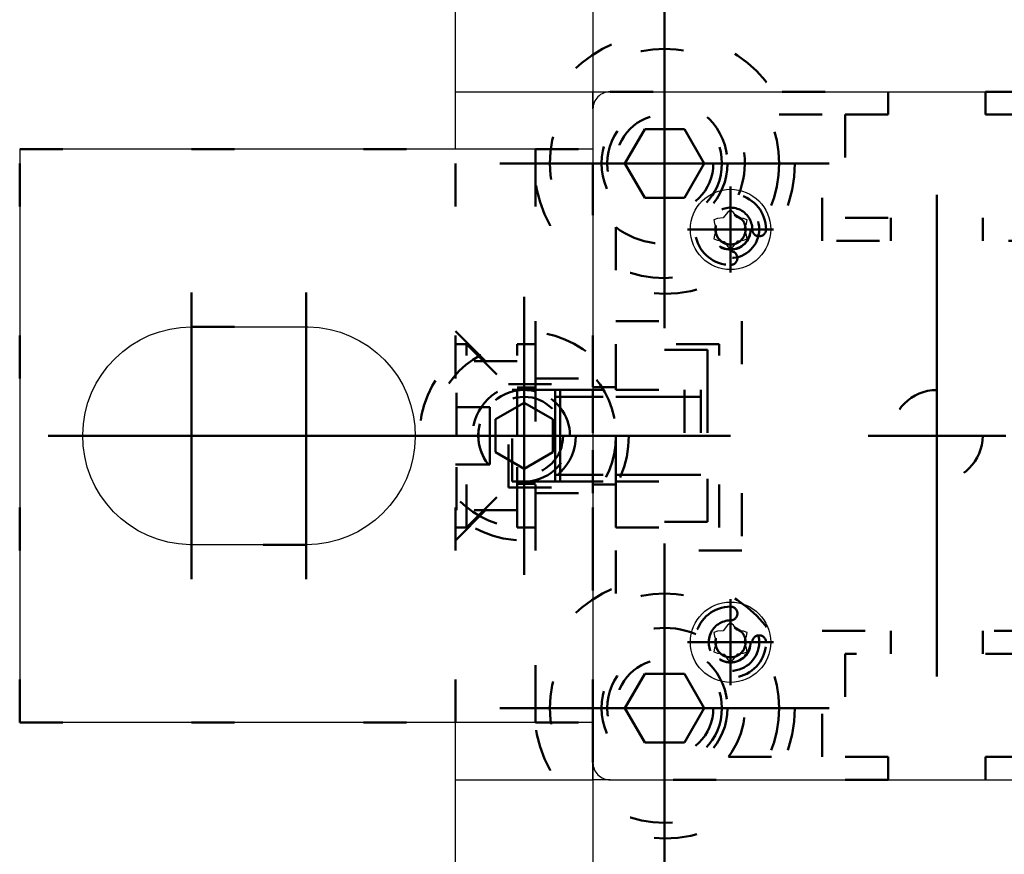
# Model space of a CAD drawing. Header units: millimetres. Extents: x 2 to 422, y -384 to -87.
# Tile 8 of 13: x 130 to 142, y -144 to -135. Entities that reach past the tile are written whole.
import ezdxf

# ---------------------------------------------------------------- set-up
doc = ezdxf.new("R2010")
doc.units = ezdxf.units.MM
doc.linetypes.add('DOT', pattern=[2, 0.5, -1.5])
doc.linetypes.add('STRICHPUNKT2', pattern=[18.5, 10, -4, 0.5, -4])
doc.layers.get('0').update_dxf_attribs({"linetype": 'CONTINUOUS'})
doc.layers.add('LE_ALL', color=7, linetype='CONTINUOUS', lineweight=50)

# ---------------------------------------------------------------- blocks, each defined once
blk = doc.blocks.new('Profiel 60x60_00131', base_point=(141.464, -142.116))
for p, q in [((136.931, -135.783), (136.931, -135.583)), ((136.931, -135.583), (137.131, -135.583)), ((144.731, -135.583), (144.931, -135.583)), ((144.931, -135.583), (144.931, -135.783)), ((136.931, -143.583), (136.931, -143.383)), ((144.931, -143.383), (144.931, -143.583)), ((137.131, -143.583), (136.931, -143.583)), ((144.931, -143.583), (144.731, -143.583))]:
    blk.add_line(p, q)
at = {"layer": 'LE_ALL', "color": 3, "linetype": 'DOT'}
for p, q in [((137.131, -135.583), (140.364, -135.583)), ((141.497, -135.583), (144.731, -135.583)), ((136.931, -139.016), (136.931, -135.783)), ((144.931, -135.783), (144.931, -139.016)), ((140.397, -137.316), (140.397, -137.049)), ((141.464, -137.316), (141.464, -137.049)), ((136.931, -143.383), (136.931, -140.149)), ((144.931, -140.149), (144.931, -143.383)), ((140.397, -142.116), (140.397, -141.849)), ((141.464, -142.116), (141.464, -141.849)), ((140.364, -143.583), (137.131, -143.583)), ((144.731, -143.583), (141.497, -143.583))]:
    blk.add_line(p, q, dxfattribs=at)
for points in [[(140.364, -135.583), (140.364, -135.849), (139.864, -135.849), (139.864, -137.049), (141.997, -137.049), (141.997, -135.849), (141.497, -135.849), (141.497, -135.583)], [(136.931, -140.149), (137.197, -140.149), (137.197, -140.649), (138.397, -140.649), (138.397, -138.516), (137.197, -138.516), (137.197, -139.016), (136.931, -139.016)], [(144.931, -139.016), (144.664, -139.016), (144.664, -138.516), (143.464, -138.516), (143.464, -140.649), (144.664, -140.649), (144.664, -140.149), (144.931, -140.149)], [(141.997, -142.116), (139.864, -142.116), (139.864, -143.316), (140.364, -143.316), (140.364, -143.583)], [(141.497, -143.583), (141.497, -143.316), (141.997, -143.316), (141.997, -142.116)]]:
    blk.add_lwpolyline(points, dxfattribs=at)
blk.add_lwpolyline([(139.597, -143.316), (139.597, -141.849), (142.264, -141.849), (142.264, -143.316), (143.356, -143.316, -0.269494), (143.238, -142.385, -0.349335), (142.917, -141.983, -1), (143.077, -141.983, 2.414214), (143.331, -141.729, -1), (143.331, -141.569, -0.349335), (143.733, -141.89, -0.269494), (144.664, -142.008), (144.664, -140.916), (143.197, -140.916), (143.197, -138.249), (144.664, -138.249), (144.664, -137.158, -0.269494), (143.733, -137.275, -0.349335), (143.331, -137.596, -1), (143.331, -137.436, 2.414214), (143.077, -137.183, -1), (142.917, -137.183, -0.349335), (143.238, -136.78, -0.269494), (143.356, -135.849), (142.264, -135.849), (142.264, -137.316), (139.597, -137.316), (139.597, -135.849), (138.506, -135.849, -0.269494), (138.623, -136.78, -0.349335), (138.944, -137.183, -1), (138.784, -137.183, 2.414214), (138.531, -137.436, -1), (138.531, -137.596, -0.349335), (138.128, -137.275, -0.269494), (137.197, -137.158), (137.197, -138.249), (138.664, -138.249), (138.664, -140.916), (137.197, -140.916), (137.197, -142.008, -0.269494), (138.128, -141.89, -0.349335), (138.531, -141.569, -1), (138.531, -141.729, 2.414214), (138.784, -141.983, -1), (138.944, -141.983, -0.349335), (138.623, -142.385, -0.269494), (138.506, -143.316)], format="xyb", close=True, dxfattribs=at)
for centre in [(137.764, -136.416), (144.097, -136.416), (137.764, -142.749), (144.097, -142.749)]:
    blk.add_circle(centre, 0.567, dxfattribs=at)
blk = doc.blocks.new('_00133', base_point=(140.931, -142.383))
at = {"layer": 'LE_ALL', "color": 1, "linetype": 'STRICHPUNKT2'}
blk.add_line((140.931, -142.383), (140.931, -136.783), dxfattribs=at)
blk = doc.blocks.new('_00132')
blk.add_blockref('_00133', (140.931, -142.383))
blk = doc.blocks.new('Profiel 60x60_00130')
for name, p in [('Profiel 60x60_00131', (141.464, -142.116)), ('_00132', (0, 0))]:
    blk.add_blockref(name, p)
blk = doc.blocks.new('Brede Strip 15x200_00136', base_point=(146.947, -132.916))
at = {"layer": 'LE_ALL', "color": 3, "linetype": 'DOT'}
for centre, radius in [((137.764, -136.416), 1.515), ((137.764, -136.416), 0.733), ((136.131, -139.583), 1.217), ((136.131, -139.583), 0.6), ((140.931, -139.583), 0.533), ((137.764, -142.749), 1.515), ((137.764, -142.749), 0.733)]:
    blk.add_circle(centre, radius, dxfattribs=at)
blk = doc.blocks.new('_00138', base_point=(130.931, -149.583))
at = {"layer": 'LE_ALL', "color": 1, "linetype": 'STRICHPUNKT2'}
for p, q in [((137.764, -136.416), (137.764, -134.501)), ((137.764, -136.416), (137.764, -135.283)), ((137.764, -136.416), (135.849, -136.416)), ((137.764, -136.416), (136.631, -136.416)), ((137.764, -136.416), (139.679, -136.416)), ((137.764, -136.416), (137.764, -138.331)), ((137.764, -136.416), (138.897, -136.416)), ((137.764, -136.416), (137.764, -137.549)), ((136.131, -139.583), (136.131, -137.966)), ((136.131, -139.583), (136.131, -138.583)), ((140.931, -139.583), (140.931, -138.783)), ((140.931, -139.583), (140.931, -138.783)), ((136.131, -139.583), (134.514, -139.583)), ((136.131, -139.583), (135.131, -139.583)), ((136.131, -139.583), (136.131, -141.199)), ((136.131, -139.583), (137.747, -139.583)), ((136.131, -139.583), (136.131, -140.583)), ((136.131, -139.583), (137.131, -139.583)), ((140.931, -139.583), (140.131, -139.583)), ((140.931, -139.583), (140.131, -139.583)), ((140.931, -139.583), (140.931, -140.383)), ((140.931, -139.583), (141.731, -139.583)), ((140.931, -139.583), (140.931, -140.383)), ((140.931, -139.583), (141.731, -139.583)), ((137.764, -142.749), (137.764, -140.834)), ((137.764, -142.749), (137.764, -141.616)), ((137.764, -142.749), (135.849, -142.749)), ((137.764, -142.749), (136.631, -142.749)), ((137.764, -142.749), (139.679, -142.749)), ((137.764, -142.749), (137.764, -144.665)), ((137.764, -142.749), (138.897, -142.749)), ((137.764, -142.749), (137.764, -143.883))]:
    blk.add_line(p, q, dxfattribs=at)
blk = doc.blocks.new('_00137')
blk.add_blockref('_00138', (130.931, -149.583))
blk = doc.blocks.new('Brede Strip 15x200_00135')
for name, p in [('Brede Strip 15x200_00136', (146.947, -132.916)), ('_00137', (0, 0))]:
    blk.add_blockref(name, p)
blk = doc.blocks.new('Verzonken kopbout (DIN 7991_ISO 10642)-M10x30_00170', base_point=(137.995, -143.149))
at = {"layer": 'LE_ALL', "color": 3, "linetype": 'DOT'}
blk.add_lwpolyline([(137.995, -143.149), (137.533, -143.149), (137.302, -142.749), (137.533, -142.349), (137.995, -142.349), (138.226, -142.749)], close=True, dxfattribs=at)
for radius in [1.333, 0.667, 0.567]:
    blk.add_circle((137.764, -142.749), radius, dxfattribs=at)
blk = doc.blocks.new('Verzonken kopbout (DIN 7991_ISO 10642)-M10x30_00169')
blk.add_blockref('Verzonken kopbout (DIN 7991_ISO 10642)-M10x30_00170', (137.995, -143.149))
blk = doc.blocks.new('Verzonken kopbout (DIN 7991_ISO 10642)-M10x30_00172', base_point=(144.328, -136.816))
at = {"layer": 'LE_ALL', "color": 3, "linetype": 'DOT'}
blk.add_lwpolyline([(144.328, -136.816), (143.866, -136.816), (143.635, -136.416), (143.866, -136.016), (144.328, -136.016), (144.559, -136.416)], close=True, dxfattribs=at)
for radius in [1.333, 0.667, 0.567]:
    blk.add_circle((144.097, -136.416), radius, dxfattribs=at)
blk = doc.blocks.new('Verzonken kopbout (DIN 7991_ISO 10642)-M10x30_00171')
blk.add_blockref('Verzonken kopbout (DIN 7991_ISO 10642)-M10x30_00172', (144.328, -136.816))
blk = doc.blocks.new('Verzonken kopbout (DIN 7991_ISO 10642)-M10x30_00174', base_point=(137.995, -136.816))
at = {"layer": 'LE_ALL', "color": 3, "linetype": 'DOT'}
blk.add_lwpolyline([(137.995, -136.816), (137.533, -136.816), (137.302, -136.416), (137.533, -136.016), (137.995, -136.016), (138.226, -136.416)], close=True, dxfattribs=at)
for radius in [1.333, 0.667, 0.567]:
    blk.add_circle((137.764, -136.416), radius, dxfattribs=at)
blk = doc.blocks.new('Verzonken kopbout (DIN 7991_ISO 10642)-M10x30_00173')
blk.add_blockref('Verzonken kopbout (DIN 7991_ISO 10642)-M10x30_00174', (137.995, -136.816))
blk = doc.blocks.new('Verzonken kopbout (DIN 7991_ISO 10642)-M10x30_00176', base_point=(144.328, -143.149))
at = {"layer": 'LE_ALL', "color": 3, "linetype": 'DOT'}
blk.add_lwpolyline([(144.328, -143.149), (143.866, -143.149), (143.635, -142.749), (143.866, -142.349), (144.328, -142.349), (144.559, -142.749)], close=True, dxfattribs=at)
for radius in [1.333, 0.667, 0.567]:
    blk.add_circle((144.097, -142.749), radius, dxfattribs=at)
blk = doc.blocks.new('Verzonken kopbout (DIN 7991_ISO 10642)-M10x30_00175')
blk.add_blockref('Verzonken kopbout (DIN 7991_ISO 10642)-M10x30_00176', (144.328, -143.149))
blk = doc.blocks.new('Montage voetplaat_00168')
for name in ['Verzonken kopbout (DIN 7991_ISO 10642)-M10x30_00173', 'Verzonken kopbout (DIN 7991_ISO 10642)-M10x30_00171', 'Verzonken kopbout (DIN 7991_ISO 10642)-M10x30_00169', 'Verzonken kopbout (DIN 7991_ISO 10642)-M10x30_00175']:
    blk.add_blockref(name, (0, 0))
blk = doc.blocks.new('Voetplaat + montage_00134')
for name in ['Brede Strip 15x200_00135', 'Montage voetplaat_00168']:
    blk.add_blockref(name, (0, 0))
blk = doc.blocks.new('Plaatwerk D_ 12_00179', base_point=(135.947, -140.183))
for p, q in [((135.331, -135.583), (135.331, -128.916)), ((135.331, -135.583), (136.931, -135.583)), ((135.331, -136.249), (135.331, -135.583)), ((136.931, -140.116), (136.931, -143.583)), ((135.331, -143.583), (136.931, -143.583)), ((135.331, -150.249), (135.331, -143.583)), ((136.931, -143.583), (136.931, -150.249))]:
    blk.add_line(p, q)
for points in [[(135.331, -128.916), (136.931, -128.916), (136.931, -135.583)], [(136.931, -135.583), (136.931, -139.049)], [(135.331, -143.583), (135.331, -142.916)]]:
    blk.add_lwpolyline(points)
at = {"layer": 'LE_ALL', "color": 3, "linetype": 'DOT'}
for p, q in [((135.331, -142.916), (135.331, -136.249)), ((135.947, -140.183), (135.947, -138.983)), ((136.931, -139.049), (136.931, -140.116)), ((135.331, -140.799), (135.947, -140.183)), ((135.947, -140.183), (136.931, -140.183))]:
    blk.add_line(p, q, dxfattribs=at)
blk.add_lwpolyline([(135.331, -138.366), (135.947, -138.983), (136.931, -138.983)], dxfattribs=at)
blk.add_circle((136.131, -139.583), 0.453, dxfattribs=at)
for start, end in [(0, 74.9299), (164.9299, 0)]:
    blk.add_arc((136.131, -139.583), 0.533, start, end, dxfattribs=at)
blk = doc.blocks.new('_00181', base_point=(134.931, -139.583))
at = {"layer": 'LE_ALL', "color": 1, "linetype": 'STRICHPUNKT2'}
for p, q in [((136.131, -132.916), (136.131, -132.116)), ((136.131, -132.916), (135.331, -132.916)), ((136.131, -132.916), (136.131, -133.716)), ((136.131, -132.916), (136.931, -132.916)), ((136.131, -139.583), (136.131, -138.783)), ((134.931, -139.583), (137.331, -139.583)), ((136.131, -139.583), (135.331, -139.583)), ((136.131, -139.583), (136.931, -139.583)), ((136.131, -139.583), (136.131, -140.383)), ((136.131, -146.249), (136.131, -145.449)), ((136.131, -146.249), (135.331, -146.249)), ((136.131, -146.249), (136.931, -146.249)), ((136.131, -146.249), (136.131, -147.049))]:
    blk.add_line(p, q, dxfattribs=at)
blk = doc.blocks.new('_00180')
blk.add_blockref('_00181', (134.931, -139.583))
blk = doc.blocks.new('DIN 76-M8_00183', base_point=(136.269, -132.401))
at = {"layer": 'LE_ALL', "color": 3, "linetype": 'DOT'}
for points in [[(136.269, -132.401, -0.876436), (136.131, -133.449, -0.493526), (135.616, -132.777)], [(136.269, -139.068, -0.876436), (136.131, -140.116, -0.493526), (135.616, -139.444)], [(136.269, -145.734, -0.876436), (136.131, -146.783, -0.493526), (135.616, -146.111)]]:
    blk.add_lwpolyline(points, format="xyb", dxfattribs=at)
blk = doc.blocks.new('DIN 76-M8_00182')
blk.add_blockref('DIN 76-M8_00183', (136.269, -132.401))
blk = doc.blocks.new('Plaatwerk D_ 12_00178')
for name, p in [('Plaatwerk D_ 12_00179', (135.947, -140.183)), ('_00180', (0, 0)), ('DIN 76-M8_00182', (0, 0))]:
    blk.add_blockref(name, p)
blk = doc.blocks.new('Verzonken kopbout (DIN 7991_ISO 10642)-M8x25_00192', base_point=(136.464, -146.057))
at = {"layer": 'LE_ALL', "color": 3, "linetype": 'DOT'}
blk.add_lwpolyline([(136.464, -146.057), (136.464, -146.442), (136.131, -146.634), (135.797, -146.442), (135.797, -146.057), (136.131, -145.864)], close=True, dxfattribs=at)
blk.add_circle((136.131, -146.249), 1.067, dxfattribs=at)
blk.add_arc((136.131, -146.249), 0.533, 74.9299, 164.9299, dxfattribs=at)
blk = doc.blocks.new('Verzonken kopbout (DIN 7991_ISO 10642)-M8x25_00191')
blk.add_blockref('Verzonken kopbout (DIN 7991_ISO 10642)-M8x25_00192', (136.464, -146.057))
blk = doc.blocks.new('Verzonken kopbout (DIN 7991_ISO 10642)-M8x25_00194', base_point=(136.464, -139.39))
at = {"layer": 'LE_ALL', "color": 3, "linetype": 'DOT'}
blk.add_lwpolyline([(136.464, -139.39), (136.464, -139.775), (136.131, -139.968), (135.797, -139.775), (135.797, -139.39), (136.131, -139.198)], close=True, dxfattribs=at)
blk.add_circle((136.131, -139.583), 1.067, dxfattribs=at)
blk.add_arc((136.131, -139.583), 0.533, 74.9299, 164.9299, dxfattribs=at)
blk = doc.blocks.new('Verzonken kopbout (DIN 7991_ISO 10642)-M8x25_00193')
blk.add_blockref('Verzonken kopbout (DIN 7991_ISO 10642)-M8x25_00194', (136.464, -139.39))
blk = doc.blocks.new('Verzonken kopbout (DIN 7991_ISO 10642)-M8x25_00196', base_point=(136.464, -132.724))
at = {"layer": 'LE_ALL', "color": 3, "linetype": 'DOT'}
blk.add_lwpolyline([(136.464, -132.724), (136.464, -133.108), (136.131, -133.301), (135.797, -133.108), (135.797, -132.724), (136.131, -132.531)], close=True, dxfattribs=at)
blk.add_circle((136.131, -132.916), 1.067, dxfattribs=at)
blk.add_arc((136.131, -132.916), 0.533, 74.9299, 164.9299, dxfattribs=at)
blk = doc.blocks.new('Verzonken kopbout (DIN 7991_ISO 10642)-M8x25_00195')
blk.add_blockref('Verzonken kopbout (DIN 7991_ISO 10642)-M8x25_00196', (136.464, -132.724))
blk = doc.blocks.new('Montage_00190')
for name in ['Verzonken kopbout (DIN 7991_ISO 10642)-M8x25_00195', 'Verzonken kopbout (DIN 7991_ISO 10642)-M8x25_00193', 'Verzonken kopbout (DIN 7991_ISO 10642)-M8x25_00191']:
    blk.add_blockref(name, (0, 0))
blk = doc.blocks.new('1011 Moerblok M8_00206', base_point=(137.197, -140.116))
at = {"layer": 'LE_ALL', "color": 3, "linetype": 'DOT'}
for p, q in [((138.264, -138.583), (137.197, -138.583)), ((137.197, -139.049), (137.197, -138.583)), ((137.197, -140.116), (138.264, -140.116)), ((137.197, -140.583), (137.197, -140.116)), ((138.264, -140.583), (138.264, -140.116)), ((138.264, -140.583), (137.197, -140.583))]:
    blk.add_line(p, q, dxfattribs=at)
blk.add_lwpolyline([(137.197, -139.049), (138.264, -139.049), (138.264, -138.583)], dxfattribs=at)
blk = doc.blocks.new('DIN 13-M8_00208', base_point=(137.197, -139.129))
at = {"layer": 'LE_ALL', "color": 3, "linetype": 'DOT'}
for p, q in [((137.197, -139.049), (138.264, -139.049)), ((137.197, -139.129), (138.264, -139.129)), ((137.197, -140.036), (138.264, -140.036)), ((137.197, -140.116), (138.264, -140.116))]:
    blk.add_line(p, q, dxfattribs=at)
blk = doc.blocks.new('DIN 13-M8_00207')
blk.add_blockref('DIN 13-M8_00208', (137.197, -139.129))
blk = doc.blocks.new('_00210', base_point=(136.931, -139.583))
at = {"layer": 'LE_ALL', "color": 1, "linetype": 'STRICHPUNKT2'}
blk.add_line((136.931, -139.583), (138.531, -139.583), dxfattribs=at)
blk = doc.blocks.new('_00209')
blk.add_blockref('_00210', (136.931, -139.583))
blk = doc.blocks.new('1011 Moerblok M8_00205')
for name, p in [('1011 Moerblok M8_00206', (137.197, -140.116)), ('DIN 13-M8_00207', (0, 0)), ('_00209', (0, 0))]:
    blk.add_blockref(name, p)
blk = doc.blocks.new('Verzonken kopbout (DIN 7991_ISO 10642)-M8x20_00212', base_point=(136.492, -140.036))
at = {"layer": 'LE_ALL', "color": 3, "linetype": 'DOT'}
for p, q in [((135.459, -138.516), (135.331, -138.516)), ((135.992, -140.116), (135.992, -139.049)), ((136.492, -139.049), (135.992, -139.049)), ((136.492, -140.036), (136.492, -139.129)), ((137.997, -139.129), (136.492, -139.129)), ((135.731, -139.249), (135.331, -139.249)), ((135.731, -139.583), (135.331, -139.583)), ((135.731, -139.916), (135.331, -139.916)), ((137.997, -140.036), (136.492, -140.036)), ((135.459, -140.649), (135.992, -140.116)), ((135.459, -140.649), (135.331, -140.649))]:
    blk.add_line(p, q, dxfattribs=at)
for points in [[(135.459, -140.649), (135.459, -138.516), (135.992, -139.049)], [(136.492, -139.049), (136.492, -140.116), (135.992, -140.116)], [(135.731, -139.916), (135.731, -139.583), (135.731, -139.249)]]:
    blk.add_lwpolyline(points, dxfattribs=at)
blk = doc.blocks.new('GEWINDE_00214', base_point=(136.492, -140.036))
at = {"layer": 'LE_ALL', "color": 3, "linetype": 'DOT'}
for p, q in [((136.492, -139.129), (137.997, -139.129)), ((137.997, -139.049), (137.997, -140.116)), ((136.492, -140.036), (137.997, -140.036)), ((136.492, -140.116), (137.997, -140.116))]:
    blk.add_line(p, q, dxfattribs=at)
blk.add_lwpolyline([(136.492, -140.116), (136.492, -139.049), (137.997, -139.049)], dxfattribs=at)
blk = doc.blocks.new('GEWINDE_00213')
blk.add_blockref('GEWINDE_00214', (136.492, -140.036))
blk = doc.blocks.new('Verzonken kopbout (DIN 7991_ISO 10642)-M8x20_00211')
for name, p in [('Verzonken kopbout (DIN 7991_ISO 10642)-M8x20_00212', (136.492, -140.036)), ('GEWINDE_00213', (0, 0))]:
    blk.add_blockref(name, p)
blk = doc.blocks.new('Montage baluster_00204')
for name in ['Verzonken kopbout (DIN 7991_ISO 10642)-M8x20_00211', '1011 Moerblok M8_00205']:
    blk.add_blockref(name, (0, 0))
blk = doc.blocks.new('Schoren + montage_00177')
for name in ['Plaatwerk D_ 12_00178', 'Montage_00190', 'Montage baluster_00204']:
    blk.add_blockref(name, (0, 0))
blk = doc.blocks.new('Plaatwerk D_ 2_00228', base_point=(143.664, -137.183))
for p, q in [((137.131, -135.583), (144.731, -135.583)), ((144.931, -135.783), (144.931, -143.383))]:
    blk.add_line(p, q)
for points in [[(137.131, -135.583, 0.414214), (136.931, -135.783), (136.931, -143.383, 0.414214), (137.131, -143.583)], [(137.131, -143.583), (144.731, -143.583, 0.414214), (144.931, -143.383)]]:
    blk.add_lwpolyline(points, format="xyb")
blk.add_arc((144.731, -135.783), 0.2, 0, 90)
at = {"layer": 'LE_ALL', "color": 3, "linetype": 'DOT'}
for centre in [(138.531, -137.183), (143.331, -137.183), (138.531, -141.983), (143.331, -141.983)]:
    blk.add_circle(centre, 0.333, dxfattribs=at)
blk = doc.blocks.new('_00230', base_point=(138.531, -141.983))
at = {"layer": 'LE_ALL', "color": 1, "linetype": 'STRICHPUNKT2'}
for p, q in [((138.531, -137.183), (138.531, -136.683)), ((138.531, -137.183), (138.531, -136.683)), ((143.331, -137.183), (143.331, -136.683)), ((143.331, -137.183), (143.331, -136.683)), ((138.531, -137.183), (138.031, -137.183)), ((138.531, -137.183), (138.031, -137.183)), ((138.531, -137.183), (138.531, -137.683)), ((138.531, -137.183), (139.031, -137.183)), ((138.531, -137.183), (138.531, -137.683)), ((138.531, -137.183), (139.031, -137.183)), ((143.331, -137.183), (142.831, -137.183)), ((143.331, -137.183), (142.831, -137.183)), ((143.331, -137.183), (143.331, -137.683)), ((143.331, -137.183), (143.831, -137.183)), ((143.331, -137.183), (143.331, -137.683)), ((143.331, -137.183), (143.831, -137.183)), ((138.531, -141.983), (138.531, -141.483)), ((138.531, -141.983), (138.531, -141.483)), ((143.331, -141.983), (143.331, -141.483)), ((143.331, -141.983), (143.331, -141.483)), ((138.531, -141.983), (138.031, -141.983)), ((138.531, -141.983), (138.031, -141.983)), ((138.531, -141.983), (138.531, -142.483)), ((138.531, -141.983), (139.031, -141.983)), ((138.531, -141.983), (138.531, -142.483)), ((138.531, -141.983), (139.031, -141.983)), ((143.331, -141.983), (142.831, -141.983)), ((143.331, -141.983), (142.831, -141.983)), ((143.331, -141.983), (143.331, -142.483)), ((143.331, -141.983), (143.831, -141.983)), ((143.331, -141.983), (143.331, -142.483)), ((143.331, -141.983), (143.831, -141.983))]:
    blk.add_line(p, q, dxfattribs=at)
blk = doc.blocks.new('_00229')
blk.add_blockref('_00230', (138.531, -141.983))
blk = doc.blocks.new('Plaatwerk D_ 2_00227')
for name, p in [('Plaatwerk D_ 2_00228', (143.664, -137.183)), ('_00229', (0, 0))]:
    blk.add_blockref(name, p)
blk = doc.blocks.new('ISO 14585-ST3.5x9.5-A2-C_00233', base_point=(138.295, -137.183))
blk.add_lwpolyline([(138.496, -137.379), (138.531, -137.406), (138.565, -137.379), (138.615, -137.316), (138.683, -137.31), (138.724, -137.294), (138.718, -137.251), (138.688, -137.177), (138.718, -137.114), (138.724, -137.071), (138.683, -137.055), (138.604, -137.043), (138.565, -136.986), (138.531, -136.959), (138.496, -136.986), (138.447, -137.049), (138.378, -137.055), (138.337, -137.071), (138.344, -137.114), (138.373, -137.189), (138.344, -137.251), (138.337, -137.294), (138.378, -137.31), (138.457, -137.322)], close=True)
blk.add_circle((138.531, -137.183), 0.467)
at = {"layer": 'LE_ALL', "color": 3, "linetype": 'DOT'}
blk.add_lwpolyline([(138.576, -137.013, -2.026238), (138.355, -137.183, -0.06585), (138.361, -137.137)], format="xyb", dxfattribs=at)
blk.add_circle((138.531, -137.183), 0.235, dxfattribs=at)
blk = doc.blocks.new('GEWINDE_00235', base_point=(138.361, -137.137))
at = {"layer": 'LE_ALL', "color": 3, "linetype": 'DOT'}
for p, q in [((138.656, -137.059), (138.576, -137.013)), ((138.361, -137.137), (138.355, -137.183))]:
    blk.add_line(p, q, dxfattribs=at)
for points in [[(138.7, -137.136, 0.129401), (138.656, -137.059)], [(138.355, -137.183, 0.066655), (138.361, -137.229)], [(138.7, -137.229, 0.133905), (138.7, -137.136)], [(138.361, -137.229, 0.129401), (138.406, -137.307)], [(138.656, -137.307, 0.129401), (138.7, -137.229)], [(138.406, -137.307, 0.133905), (138.486, -137.353)], [(138.486, -137.353, 0.129401), (138.575, -137.353)], [(138.575, -137.353, 0.133905), (138.656, -137.307)]]:
    blk.add_lwpolyline(points, format="xyb", dxfattribs=at)
blk.add_circle((138.531, -137.183), 0.233, dxfattribs=at)
blk = doc.blocks.new('GEWINDE_00234')
blk.add_blockref('GEWINDE_00235', (138.361, -137.137))
blk = doc.blocks.new('ISO 14585-ST3.5x9.5-A2-C_00232')
for name, p in [('ISO 14585-ST3.5x9.5-A2-C_00233', (138.295, -137.183)), ('GEWINDE_00234', (0, 0))]:
    blk.add_blockref(name, p)
blk = doc.blocks.new('ISO 14585-ST3.5x9.5-A2-C_00237', base_point=(138.295, -141.983))
blk.add_lwpolyline([(138.496, -142.179), (138.531, -142.206), (138.565, -142.179), (138.615, -142.116), (138.683, -142.11), (138.724, -142.094), (138.718, -142.051), (138.688, -141.977), (138.718, -141.914), (138.724, -141.871), (138.683, -141.855), (138.604, -141.843), (138.565, -141.786), (138.531, -141.759), (138.496, -141.786), (138.447, -141.849), (138.378, -141.855), (138.337, -141.871), (138.344, -141.914), (138.373, -141.989), (138.344, -142.051), (138.337, -142.094), (138.378, -142.11), (138.457, -142.122)], close=True)
blk.add_circle((138.531, -141.983), 0.467)
at = {"layer": 'LE_ALL', "color": 3, "linetype": 'DOT'}
blk.add_lwpolyline([(138.576, -141.813, -2.026238), (138.355, -141.983, -0.06585), (138.361, -141.937)], format="xyb", dxfattribs=at)
blk.add_circle((138.531, -141.983), 0.235, dxfattribs=at)
blk = doc.blocks.new('GEWINDE_00239', base_point=(138.361, -141.937))
at = {"layer": 'LE_ALL', "color": 3, "linetype": 'DOT'}
for p, q in [((138.656, -141.859), (138.576, -141.813)), ((138.361, -141.937), (138.355, -141.983))]:
    blk.add_line(p, q, dxfattribs=at)
for points in [[(138.7, -141.936, 0.129401), (138.656, -141.859)], [(138.355, -141.983, 0.066655), (138.361, -142.029)], [(138.7, -142.029, 0.133905), (138.7, -141.936)], [(138.361, -142.029, 0.129401), (138.406, -142.107)], [(138.406, -142.107, 0.133905), (138.486, -142.153)], [(138.575, -142.153, 0.133905), (138.656, -142.107)], [(138.656, -142.107, 0.129401), (138.7, -142.029)], [(138.486, -142.153, 0.129401), (138.575, -142.153)]]:
    blk.add_lwpolyline(points, format="xyb", dxfattribs=at)
blk.add_circle((138.531, -141.983), 0.233, dxfattribs=at)
blk = doc.blocks.new('GEWINDE_00238')
blk.add_blockref('GEWINDE_00239', (138.361, -141.937))
blk = doc.blocks.new('ISO 14585-ST3.5x9.5-A2-C_00236')
for name, p in [('ISO 14585-ST3.5x9.5-A2-C_00237', (138.295, -141.983)), ('GEWINDE_00238', (0, 0))]:
    blk.add_blockref(name, p)
blk = doc.blocks.new('ISO 14585-ST3.5x9.5-A2-C_00241', base_point=(143.095, -137.183))
blk.add_lwpolyline([(143.296, -137.379), (143.331, -137.406), (143.365, -137.379), (143.415, -137.316), (143.483, -137.31), (143.524, -137.294), (143.518, -137.251), (143.488, -137.177), (143.518, -137.114), (143.524, -137.071), (143.483, -137.055), (143.404, -137.043), (143.365, -136.986), (143.331, -136.959), (143.296, -136.986), (143.247, -137.049), (143.178, -137.055), (143.137, -137.071), (143.144, -137.114), (143.173, -137.189), (143.144, -137.251), (143.137, -137.294), (143.178, -137.31), (143.257, -137.322)], close=True)
blk.add_circle((143.331, -137.183), 0.467)
at = {"layer": 'LE_ALL', "color": 3, "linetype": 'DOT'}
blk.add_lwpolyline([(143.376, -137.013, -2.026238), (143.155, -137.183, -0.06585), (143.161, -137.137)], format="xyb", dxfattribs=at)
blk.add_circle((143.331, -137.183), 0.235, dxfattribs=at)
blk = doc.blocks.new('GEWINDE_00243', base_point=(143.161, -137.137))
at = {"layer": 'LE_ALL', "color": 3, "linetype": 'DOT'}
for p, q in [((143.456, -137.059), (143.376, -137.013)), ((143.161, -137.137), (143.155, -137.183))]:
    blk.add_line(p, q, dxfattribs=at)
for points in [[(143.5, -137.136, 0.129401), (143.456, -137.059)], [(143.155, -137.183, 0.066655), (143.161, -137.229)], [(143.5, -137.229, 0.133905), (143.5, -137.136)], [(143.161, -137.229, 0.129401), (143.206, -137.307)], [(143.456, -137.307, 0.129401), (143.5, -137.229)], [(143.206, -137.307, 0.133905), (143.286, -137.353)], [(143.286, -137.353, 0.129401), (143.375, -137.353)], [(143.375, -137.353, 0.133905), (143.456, -137.307)]]:
    blk.add_lwpolyline(points, format="xyb", dxfattribs=at)
blk.add_circle((143.331, -137.183), 0.233, dxfattribs=at)
blk = doc.blocks.new('GEWINDE_00242')
blk.add_blockref('GEWINDE_00243', (143.161, -137.137))
blk = doc.blocks.new('ISO 14585-ST3.5x9.5-A2-C_00240')
for name, p in [('ISO 14585-ST3.5x9.5-A2-C_00241', (143.095, -137.183)), ('GEWINDE_00242', (0, 0))]:
    blk.add_blockref(name, p)
blk = doc.blocks.new('ISO 14585-ST3.5x9.5-A2-C_00245', base_point=(143.095, -141.983))
blk.add_lwpolyline([(143.296, -142.179), (143.331, -142.206), (143.365, -142.179), (143.415, -142.116), (143.483, -142.11), (143.524, -142.094), (143.518, -142.051), (143.488, -141.977), (143.518, -141.914), (143.524, -141.871), (143.483, -141.855), (143.404, -141.843), (143.365, -141.786), (143.331, -141.759), (143.296, -141.786), (143.247, -141.849), (143.178, -141.855), (143.137, -141.871), (143.144, -141.914), (143.173, -141.989), (143.144, -142.051), (143.137, -142.094), (143.178, -142.11), (143.257, -142.122)], close=True)
blk.add_circle((143.331, -141.983), 0.467)
at = {"layer": 'LE_ALL', "color": 3, "linetype": 'DOT'}
blk.add_lwpolyline([(143.376, -141.813, -2.026238), (143.155, -141.983, -0.06585), (143.161, -141.937)], format="xyb", dxfattribs=at)
blk.add_circle((143.331, -141.983), 0.235, dxfattribs=at)
blk = doc.blocks.new('GEWINDE_00247', base_point=(143.161, -141.937))
at = {"layer": 'LE_ALL', "color": 3, "linetype": 'DOT'}
for p, q in [((143.456, -141.859), (143.376, -141.813)), ((143.161, -141.937), (143.155, -141.983))]:
    blk.add_line(p, q, dxfattribs=at)
for points in [[(143.5, -141.936, 0.129401), (143.456, -141.859)], [(143.155, -141.983, 0.066655), (143.161, -142.029)], [(143.5, -142.029, 0.133905), (143.5, -141.936)], [(143.161, -142.029, 0.129401), (143.206, -142.107)], [(143.206, -142.107, 0.133905), (143.286, -142.153)], [(143.375, -142.153, 0.133905), (143.456, -142.107)], [(143.456, -142.107, 0.129401), (143.5, -142.029)], [(143.286, -142.153, 0.129401), (143.375, -142.153)]]:
    blk.add_lwpolyline(points, format="xyb", dxfattribs=at)
blk.add_circle((143.331, -141.983), 0.233, dxfattribs=at)
blk = doc.blocks.new('GEWINDE_00246')
blk.add_blockref('GEWINDE_00247', (143.161, -141.937))
blk = doc.blocks.new('ISO 14585-ST3.5x9.5-A2-C_00244')
for name, p in [('ISO 14585-ST3.5x9.5-A2-C_00245', (143.095, -141.983)), ('GEWINDE_00246', (0, 0))]:
    blk.add_blockref(name, p)
blk = doc.blocks.new('Montage kapje_00231')
for name in ['ISO 14585-ST3.5x9.5-A2-C_00232', 'ISO 14585-ST3.5x9.5-A2-C_00240', 'ISO 14585-ST3.5x9.5-A2-C_00236', 'ISO 14585-ST3.5x9.5-A2-C_00244']:
    blk.add_blockref(name, (0, 0))
blk = doc.blocks.new('Afdekkapje + montage_00226')
for name in ['Plaatwerk D_ 2_00227', 'Montage kapje_00231']:
    blk.add_blockref(name, (0, 0))
blk = doc.blocks.new('Hoeklijn 75x50x5_00251', base_point=(136.264, -136.249))
for p, q in [((130.264, -136.249), (130.264, -142.916)), ((136.931, -136.249), (130.264, -136.249)), ((136.931, -136.249), (136.931, -142.916)), ((136.931, -142.916), (130.264, -142.916))]:
    blk.add_line(p, q)
blk.add_lwpolyline([(132.264, -140.849, -0.004513), (132.241, -140.849, -0.991014), (132.264, -138.316), (133.597, -138.316, -0.004513), (133.62, -138.316, -0.991014), (133.597, -140.849)], format="xyb", close=True)
at = {"layer": 'LE_ALL', "color": 3, "linetype": 'DOT'}
for p, q in [((136.264, -136.249), (136.264, -142.916)), ((136.264, -138.916), (136.931, -138.916)), ((136.264, -138.916), (136.264, -140.249)), ((136.931, -140.249), (136.931, -138.916))]:
    blk.add_line(p, q, dxfattribs=at)
blk.add_lwpolyline([(136.264, -138.916), (136.264, -140.249), (136.931, -140.249), (136.931, -138.916)], dxfattribs=at)
blk = doc.blocks.new('_00253', base_point=(135.931, -139.583))
at = {"layer": 'LE_ALL', "color": 1, "linetype": 'STRICHPUNKT2'}
for p, q in [((132.264, -141.249), (132.264, -137.916)), ((132.264, -141.249), (132.264, -137.916)), ((133.597, -141.249), (133.597, -137.916)), ((133.597, -141.249), (133.597, -137.916)), ((130.597, -139.583), (135.264, -139.583)), ((130.597, -139.583), (135.264, -139.583)), ((135.931, -139.583), (137.264, -139.583)), ((135.931, -139.583), (137.264, -139.583))]:
    blk.add_line(p, q, dxfattribs=at)
blk = doc.blocks.new('_00252')
blk.add_blockref('_00253', (135.931, -139.583))
blk = doc.blocks.new('Hoeklijn 75x50x5_00250')
for name, p in [('Hoeklijn 75x50x5_00251', (136.264, -136.249)), ('_00252', (0, 0))]:
    blk.add_blockref(name, p)
blk = doc.blocks.new('1011 Moerblok M8_00256', base_point=(137.197, -140.116))
at = {"layer": 'LE_ALL', "color": 3, "linetype": 'DOT'}
for p, q in [((137.197, -140.583), (137.197, -138.583)), ((137.197, -139.049), (138.264, -139.049)), ((137.197, -140.116), (138.264, -140.116)), ((138.264, -140.583), (137.197, -140.583))]:
    blk.add_line(p, q, dxfattribs=at)
blk.add_lwpolyline([(138.264, -140.583), (138.264, -138.583), (137.197, -138.583)], dxfattribs=at)
blk = doc.blocks.new('DIN 13-M8_00258', base_point=(137.197, -139.129))
at = {"layer": 'LE_ALL', "color": 3, "linetype": 'DOT'}
for p, q in [((137.197, -139.129), (138.264, -139.129)), ((138.264, -139.049), (138.264, -140.116)), ((137.197, -140.036), (138.264, -140.036)), ((137.197, -140.116), (138.264, -140.116))]:
    blk.add_line(p, q, dxfattribs=at)
blk.add_lwpolyline([(137.197, -140.116), (137.197, -139.049), (138.264, -139.049)], dxfattribs=at)
blk = doc.blocks.new('DIN 13-M8_00257')
blk.add_blockref('DIN 13-M8_00258', (137.197, -139.129))
blk = doc.blocks.new('_00260', base_point=(136.931, -139.583))
at = {"layer": 'LE_ALL', "color": 1, "linetype": 'STRICHPUNKT2'}
blk.add_line((136.931, -139.583), (138.531, -139.583), dxfattribs=at)
blk = doc.blocks.new('_00259')
blk.add_blockref('_00260', (136.931, -139.583))
blk = doc.blocks.new('1011 Moerblok M8_00255')
for name, p in [('1011 Moerblok M8_00256', (137.197, -140.116)), ('DIN 13-M8_00257', (0, 0)), ('_00259', (0, 0))]:
    blk.add_blockref(name, p)
blk = doc.blocks.new('Sluitring (DIN 125)-M8_00262', base_point=(136.264, -140.143))
at = {"layer": 'LE_ALL', "color": 3, "linetype": 'DOT'}
for p, q in [((136.051, -138.516), (136.264, -138.516)), ((136.051, -140.649), (136.051, -138.516)), ((136.264, -139.023), (136.051, -139.023)), ((136.264, -140.143), (136.051, -140.143)), ((136.051, -140.649), (136.264, -140.649))]:
    blk.add_line(p, q, dxfattribs=at)
blk = doc.blocks.new('Sluitring (DIN 125)-M8_00261')
blk.add_blockref('Sluitring (DIN 125)-M8_00262', (136.264, -140.143))
blk = doc.blocks.new('Zeskant tapbout-M8x16 (DIN 933)_00264', base_point=(136.551, -140.036))
at = {"layer": 'LE_ALL', "color": 3, "linetype": 'DOT'}
for p, q in [((136.051, -138.716), (135.344, -138.716)), ((135.344, -139.583), (135.344, -138.716)), ((136.051, -139.583), (136.051, -138.716)), ((136.051, -139.049), (136.051, -140.116)), ((136.551, -139.049), (136.051, -139.049)), ((136.551, -140.036), (136.551, -139.129)), ((138.184, -139.129), (136.551, -139.129)), ((136.051, -139.583), (135.344, -139.583)), ((136.051, -139.583), (135.344, -139.583)), ((136.051, -140.449), (136.051, -139.583)), ((138.184, -140.036), (136.551, -140.036))]:
    blk.add_line(p, q, dxfattribs=at)
for points in [[(136.551, -139.049), (136.551, -140.116), (136.051, -140.116)], [(136.051, -140.449), (135.344, -140.449), (135.344, -139.583)]]:
    blk.add_lwpolyline(points, dxfattribs=at)
blk = doc.blocks.new('GEWINDE_00266', base_point=(136.551, -140.036))
at = {"layer": 'LE_ALL', "color": 3, "linetype": 'DOT'}
for p, q in [((136.551, -139.129), (138.184, -139.129)), ((138.184, -139.049), (138.184, -140.116)), ((136.551, -140.036), (138.184, -140.036)), ((136.551, -140.116), (138.184, -140.116))]:
    blk.add_line(p, q, dxfattribs=at)
blk.add_lwpolyline([(136.551, -140.116), (136.551, -139.049), (138.184, -139.049)], dxfattribs=at)
blk = doc.blocks.new('GEWINDE_00265')
blk.add_blockref('GEWINDE_00266', (136.551, -140.036))
blk = doc.blocks.new('Zeskant tapbout-M8x16 (DIN 933)_00263')
for name, p in [('Zeskant tapbout-M8x16 (DIN 933)_00264', (136.551, -140.036)), ('GEWINDE_00265', (0, 0))]:
    blk.add_blockref(name, p)
blk = doc.blocks.new('Montage baluster_00254')
for name in ['Sluitring (DIN 125)-M8_00261', '1011 Moerblok M8_00255', 'Zeskant tapbout-M8x16 (DIN 933)_00263']:
    blk.add_blockref(name, (0, 0))
blk = doc.blocks.new('1011 Moerblok M8_00269', base_point=(138.264, -140.583))
at = {"layer": 'LE_ALL', "color": 3, "linetype": 'DOT'}
for p, q in [((137.197, -140.583), (137.197, -138.583)), ((138.264, -140.583), (138.264, -138.583))]:
    blk.add_line(p, q, dxfattribs=at)
blk = doc.blocks.new('DIN 13-M8_00271', base_point=(138.264, -139.049))
at = {"layer": 'LE_ALL', "color": 3, "linetype": 'DOT'}
for p, q in [((137.197, -140.116), (137.197, -139.049)), ((138.264, -139.049), (138.264, -140.116))]:
    blk.add_line(p, q, dxfattribs=at)
blk = doc.blocks.new('DIN 13-M8_00270')
blk.add_blockref('DIN 13-M8_00271', (138.264, -139.049))
blk = doc.blocks.new('_00273', base_point=(136.931, -139.583))
at = {"layer": 'LE_ALL', "color": 1, "linetype": 'STRICHPUNKT2'}
blk.add_line((136.931, -139.583), (138.531, -139.583), dxfattribs=at)
blk = doc.blocks.new('_00272')
blk.add_blockref('_00273', (136.931, -139.583))
blk = doc.blocks.new('1011 Moerblok M8_00268')
for name, p in [('1011 Moerblok M8_00269', (138.264, -140.583)), ('DIN 13-M8_00270', (0, 0)), ('_00272', (0, 0))]:
    blk.add_blockref(name, p)
blk = doc.blocks.new('Sluitring (DIN 125)-M8_00275', base_point=(136.264, -140.649))
at = {"layer": 'LE_ALL', "color": 3, "linetype": 'DOT'}
for p, q in [((136.051, -140.649), (136.051, -138.516)), ((136.264, -140.649), (136.264, -138.516))]:
    blk.add_line(p, q, dxfattribs=at)
blk = doc.blocks.new('Sluitring (DIN 125)-M8_00274')
blk.add_blockref('Sluitring (DIN 125)-M8_00275', (136.264, -140.649))
blk = doc.blocks.new('Zeskant tapbout-M8x16 (DIN 933)_00277', base_point=(136.551, -140.036))
at = {"layer": 'LE_ALL', "color": 3, "linetype": 'DOT'}
for p, q in [((135.344, -139.583), (135.344, -138.716)), ((136.051, -139.583), (136.051, -138.716)), ((136.051, -139.049), (136.051, -140.116)), ((136.551, -139.049), (136.551, -140.116)), ((136.551, -140.036), (136.551, -139.129)), ((135.344, -140.449), (135.344, -139.583)), ((136.051, -140.449), (136.051, -139.583))]:
    blk.add_line(p, q, dxfattribs=at)
blk = doc.blocks.new('GEWINDE_00279', base_point=(138.184, -139.049))
at = {"layer": 'LE_ALL', "color": 3, "linetype": 'DOT'}
for p, q in [((136.551, -140.116), (136.551, -139.049)), ((138.184, -139.049), (138.184, -140.116))]:
    blk.add_line(p, q, dxfattribs=at)
blk = doc.blocks.new('GEWINDE_00278')
blk.add_blockref('GEWINDE_00279', (138.184, -139.049))
blk = doc.blocks.new('Zeskant tapbout-M8x16 (DIN 933)_00276')
for name, p in [('Zeskant tapbout-M8x16 (DIN 933)_00277', (136.551, -140.036)), ('GEWINDE_00278', (0, 0))]:
    blk.add_blockref(name, p)
blk = doc.blocks.new('Montage baluster_00267')
for name in ['Sluitring (DIN 125)-M8_00274', '1011 Moerblok M8_00268', 'Zeskant tapbout-M8x16 (DIN 933)_00276']:
    blk.add_blockref(name, (0, 0))
blk = doc.blocks.new('deel aan baluster_00249')
for name in ['Hoeklijn 75x50x5_00250', 'Montage baluster_00254', 'Montage baluster_00267']:
    blk.add_blockref(name, (0, 0))
blk = doc.blocks.new('Hoeklijn 75x50x5_00282', base_point=(136.264, -138.916))
at = {"layer": 'LE_ALL', "color": 3, "linetype": 'DOT'}
for p, q in [((130.264, -136.249), (136.264, -136.249)), ((130.264, -142.916), (130.264, -136.249)), ((136.264, -136.249), (136.931, -136.249)), ((136.264, -142.916), (136.264, -136.249)), ((136.931, -142.916), (136.931, -136.249)), ((132.264, -138.316), (133.597, -138.316)), ((136.264, -138.916), (136.264, -140.249)), ((136.264, -138.916), (136.931, -138.916)), ((136.931, -140.249), (136.931, -138.916)), ((133.597, -140.849), (132.264, -140.849)), ((130.264, -142.916), (136.264, -142.916)), ((136.264, -142.916), (136.931, -142.916))]:
    blk.add_line(p, q, dxfattribs=at)
blk.add_lwpolyline([(136.264, -138.916), (136.264, -140.249), (136.931, -140.249), (136.931, -138.916)], dxfattribs=at)
blk = doc.blocks.new('_00284', base_point=(135.931, -139.583))
at = {"layer": 'LE_ALL', "color": 1, "linetype": 'STRICHPUNKT2'}
for p, q in [((132.264, -137.916), (132.264, -141.249)), ((132.264, -137.916), (132.264, -141.249)), ((133.597, -137.916), (133.597, -141.249)), ((133.597, -137.916), (133.597, -141.249)), ((130.597, -139.583), (135.264, -139.583)), ((130.597, -139.583), (135.264, -139.583)), ((135.931, -139.583), (137.264, -139.583)), ((135.931, -139.583), (137.264, -139.583))]:
    blk.add_line(p, q, dxfattribs=at)
blk = doc.blocks.new('_00283')
blk.add_blockref('_00284', (135.931, -139.583))
blk = doc.blocks.new('Hoeklijn 75x50x5_00281')
for name, p in [('Hoeklijn 75x50x5_00282', (136.264, -138.916)), ('_00283', (0, 0))]:
    blk.add_blockref(name, p)
blk = doc.blocks.new('1011 Moerblok M8_00287', base_point=(137.197, -140.116))
at = {"layer": 'LE_ALL', "color": 3, "linetype": 'DOT'}
for p, q in [((137.197, -140.583), (137.197, -138.583)), ((137.197, -139.049), (138.264, -139.049)), ((137.197, -140.116), (138.264, -140.116)), ((138.264, -140.583), (137.197, -140.583))]:
    blk.add_line(p, q, dxfattribs=at)
blk.add_lwpolyline([(138.264, -140.583), (138.264, -138.583), (137.197, -138.583)], dxfattribs=at)
blk = doc.blocks.new('DIN 13-M8_00289', base_point=(137.197, -139.129))
at = {"layer": 'LE_ALL', "color": 3, "linetype": 'DOT'}
for p, q in [((137.197, -139.129), (138.264, -139.129)), ((138.264, -139.049), (138.264, -140.116)), ((137.197, -140.036), (138.264, -140.036)), ((137.197, -140.116), (138.264, -140.116))]:
    blk.add_line(p, q, dxfattribs=at)
blk.add_lwpolyline([(137.197, -140.116), (137.197, -139.049), (138.264, -139.049)], dxfattribs=at)
blk = doc.blocks.new('DIN 13-M8_00288')
blk.add_blockref('DIN 13-M8_00289', (137.197, -139.129))
blk = doc.blocks.new('_00291', base_point=(136.931, -139.583))
at = {"layer": 'LE_ALL', "color": 1, "linetype": 'STRICHPUNKT2'}
blk.add_line((136.931, -139.583), (138.531, -139.583), dxfattribs=at)
blk = doc.blocks.new('_00290')
blk.add_blockref('_00291', (136.931, -139.583))
blk = doc.blocks.new('1011 Moerblok M8_00286')
for name, p in [('1011 Moerblok M8_00287', (137.197, -140.116)), ('DIN 13-M8_00288', (0, 0)), ('_00290', (0, 0))]:
    blk.add_blockref(name, p)
blk = doc.blocks.new('Sluitring (DIN 125)-M8_00293', base_point=(136.264, -140.143))
at = {"layer": 'LE_ALL', "color": 3, "linetype": 'DOT'}
for p, q in [((136.051, -138.516), (136.264, -138.516)), ((136.051, -140.649), (136.051, -138.516)), ((136.264, -140.649), (136.264, -138.516)), ((136.264, -139.023), (136.051, -139.023)), ((136.264, -140.143), (136.051, -140.143)), ((136.051, -140.649), (136.264, -140.649))]:
    blk.add_line(p, q, dxfattribs=at)
blk = doc.blocks.new('Sluitring (DIN 125)-M8_00292')
blk.add_blockref('Sluitring (DIN 125)-M8_00293', (136.264, -140.143))
blk = doc.blocks.new('Zeskant tapbout-M8x16 (DIN 933)_00295', base_point=(136.551, -140.036))
at = {"layer": 'LE_ALL', "color": 3, "linetype": 'DOT'}
for p, q in [((136.051, -138.716), (135.344, -138.716)), ((135.344, -139.583), (135.344, -138.716)), ((136.051, -139.583), (136.051, -138.716)), ((136.051, -139.049), (136.051, -140.116)), ((136.551, -139.049), (136.051, -139.049)), ((136.551, -140.036), (136.551, -139.129)), ((138.184, -139.129), (136.551, -139.129)), ((136.051, -139.583), (135.344, -139.583)), ((136.051, -140.449), (136.051, -139.583)), ((138.184, -140.036), (136.551, -140.036))]:
    blk.add_line(p, q, dxfattribs=at)
for points in [[(136.551, -139.049), (136.551, -140.116), (136.051, -140.116)], [(136.051, -140.449), (135.344, -140.449), (135.344, -139.583)]]:
    blk.add_lwpolyline(points, dxfattribs=at)
blk = doc.blocks.new('GEWINDE_00297', base_point=(136.551, -140.036))
at = {"layer": 'LE_ALL', "color": 3, "linetype": 'DOT'}
for p, q in [((136.551, -139.129), (138.184, -139.129)), ((138.184, -139.049), (138.184, -140.116)), ((136.551, -140.036), (138.184, -140.036)), ((136.551, -140.116), (138.184, -140.116))]:
    blk.add_line(p, q, dxfattribs=at)
blk.add_lwpolyline([(136.551, -140.116), (136.551, -139.049), (138.184, -139.049)], dxfattribs=at)
blk = doc.blocks.new('GEWINDE_00296')
blk.add_blockref('GEWINDE_00297', (136.551, -140.036))
blk = doc.blocks.new('Zeskant tapbout-M8x16 (DIN 933)_00294')
for name, p in [('Zeskant tapbout-M8x16 (DIN 933)_00295', (136.551, -140.036)), ('GEWINDE_00296', (0, 0))]:
    blk.add_blockref(name, p)
blk = doc.blocks.new('Montage baluster_00285')
for name in ['Sluitring (DIN 125)-M8_00292', '1011 Moerblok M8_00286', 'Zeskant tapbout-M8x16 (DIN 933)_00294']:
    blk.add_blockref(name, (0, 0))
blk = doc.blocks.new('1011 Moerblok M8_00300', base_point=(138.264, -140.583))
at = {"layer": 'LE_ALL', "color": 3, "linetype": 'DOT'}
for p, q in [((137.197, -140.583), (137.197, -138.583)), ((138.264, -140.583), (138.264, -138.583))]:
    blk.add_line(p, q, dxfattribs=at)
blk = doc.blocks.new('DIN 13-M8_00302', base_point=(138.264, -139.049))
at = {"layer": 'LE_ALL', "color": 3, "linetype": 'DOT'}
for p, q in [((137.197, -140.116), (137.197, -139.049)), ((138.264, -139.049), (138.264, -140.116))]:
    blk.add_line(p, q, dxfattribs=at)
blk = doc.blocks.new('DIN 13-M8_00301')
blk.add_blockref('DIN 13-M8_00302', (138.264, -139.049))
blk = doc.blocks.new('_00304', base_point=(136.931, -139.583))
at = {"layer": 'LE_ALL', "color": 1, "linetype": 'STRICHPUNKT2'}
blk.add_line((136.931, -139.583), (138.531, -139.583), dxfattribs=at)
blk = doc.blocks.new('_00303')
blk.add_blockref('_00304', (136.931, -139.583))
blk = doc.blocks.new('1011 Moerblok M8_00299')
for name, p in [('1011 Moerblok M8_00300', (138.264, -140.583)), ('DIN 13-M8_00301', (0, 0)), ('_00303', (0, 0))]:
    blk.add_blockref(name, p)
blk = doc.blocks.new('Sluitring (DIN 125)-M8_00306', base_point=(136.264, -140.649))
at = {"layer": 'LE_ALL', "color": 3, "linetype": 'DOT'}
for p, q in [((136.051, -140.649), (136.051, -138.516)), ((136.264, -140.649), (136.264, -138.516))]:
    blk.add_line(p, q, dxfattribs=at)
blk = doc.blocks.new('Sluitring (DIN 125)-M8_00305')
blk.add_blockref('Sluitring (DIN 125)-M8_00306', (136.264, -140.649))
blk = doc.blocks.new('Zeskant tapbout-M8x16 (DIN 933)_00308', base_point=(136.551, -140.036))
at = {"layer": 'LE_ALL', "color": 3, "linetype": 'DOT'}
for p, q in [((135.344, -139.583), (135.344, -138.716)), ((136.051, -139.583), (136.051, -138.716)), ((136.051, -139.049), (136.051, -140.116)), ((136.551, -139.049), (136.551, -140.116)), ((136.551, -140.036), (136.551, -139.129)), ((135.344, -140.449), (135.344, -139.583)), ((136.051, -140.449), (136.051, -139.583))]:
    blk.add_line(p, q, dxfattribs=at)
blk = doc.blocks.new('GEWINDE_00310', base_point=(138.184, -139.049))
at = {"layer": 'LE_ALL', "color": 3, "linetype": 'DOT'}
for p, q in [((136.551, -140.116), (136.551, -139.049)), ((138.184, -139.049), (138.184, -140.116))]:
    blk.add_line(p, q, dxfattribs=at)
blk = doc.blocks.new('GEWINDE_00309')
blk.add_blockref('GEWINDE_00310', (138.184, -139.049))
blk = doc.blocks.new('Zeskant tapbout-M8x16 (DIN 933)_00307')
for name, p in [('Zeskant tapbout-M8x16 (DIN 933)_00308', (136.551, -140.036)), ('GEWINDE_00309', (0, 0))]:
    blk.add_blockref(name, p)
blk = doc.blocks.new('Montage baluster_00298')
for name in ['Sluitring (DIN 125)-M8_00305', '1011 Moerblok M8_00299', 'Zeskant tapbout-M8x16 (DIN 933)_00307']:
    blk.add_blockref(name, (0, 0))
blk = doc.blocks.new('deel aan baluster_00280')
for name in ['Hoeklijn 75x50x5_00281', 'Montage baluster_00285', 'Montage baluster_00298']:
    blk.add_blockref(name, (0, 0))
blk = doc.blocks.new('Tussenkoker_00248')
for name in ['deel aan baluster_00249', 'deel aan baluster_00280']:
    blk.add_blockref(name, (0, 0))
blk = doc.blocks.new('Tussenkoker_00129')
for name in ['Voetplaat + montage_00134', 'Schoren + montage_00177', 'Profiel 60x60_00130', 'Afdekkapje + montage_00226', 'Tussenkoker_00248']:
    blk.add_blockref(name, (0, 0))
blk = doc.blocks.new('_A3D0047_00128')
blk.add_blockref('Tussenkoker_00129', (0, 0))
blk = doc.blocks.new('_ANS0047_00127')
blk.add_blockref('_A3D0047_00128', (0, 0))

msp = doc.modelspace()

# ---------------------------------------------------------------- block references
msp.add_blockref('_ANS0047_00127', (0, 0))

doc.saveas('drawing.dxf')
